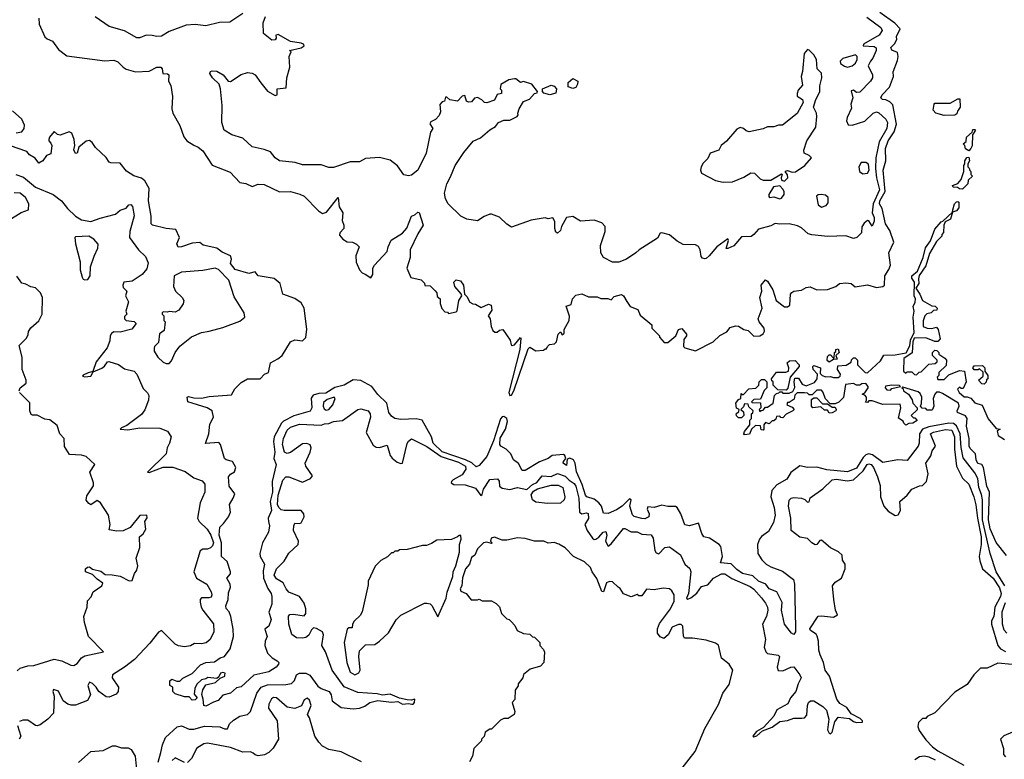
# Model space of a CAD drawing. Extents: x 2472589 to 2662339, y 701009 to 849030.
# Tile 210 of 256: x 2507991 to 2514407, y 792194 to 797015. Entities that reach past the tile are written whole.
import ezdxf

# ---------------------------------------------------------------- set-up
doc = ezdxf.new("R2010")
doc.units = 0

msp = doc.modelspace()

# ---------------------------------------------------------------- linework, layer by layer
at = {"layer": '0CON05XD'}
for points in [[(2508115.5, 797025), (2508118.1, 796985), (2508155, 796903.8), (2508170.3, 796890.3), (2508205, 796876), (2508245, 796820), (2508298.9, 796778.9), (2508545, 796746.7), (2508605, 796750.9), (2508629.8, 796739.8), (2508664.6, 796704.6), (2508685, 796692.5), (2508745, 796675.6), (2508835, 796678.6), (2508885, 796706.2), (2508910, 796705), (2508920, 796695), (2508923.6, 796663.6), (2508955, 796662.5), (2508962.5, 796655), (2508960, 796615), (2508976.2, 796586.2), (2508987.8, 796515), (2508981.9, 796435), (2508988.1, 796405), (2509033.8, 796325), (2509061.2, 796251.2), (2509080, 796225), (2509125, 796196.2), (2509155, 796184.2), (2509185, 796160.6), (2509245.9, 796065.9), (2509362, 796022), (2509425, 795954.3), (2509465, 795946.4), (2509505, 795928.5), (2509545, 795943.2), (2509585, 795940.7), (2509685, 795893.4), (2509755, 795895.9), (2509817.5, 795877.5), (2509844.5, 795864.5), (2509939, 795769), (2509965, 795751.9), (2509989.5, 795760.5), (2510066.7, 795856.7), (2510073.3, 795795), (2510097.5, 795755), (2510092.5, 795705), (2510102.5, 795675), (2510102.5, 795655), (2510077.5, 795625), (2510075, 795610), (2510096.7, 795585), (2510125, 795566.7), (2510160, 795565), (2510185, 795552.5), (2510202.5, 795535), (2510182, 795475), (2510184.4, 795435), (2510205, 795383.8), (2510223.8, 795365), (2510243.3, 795356.7), (2510278.3, 795331.7), (2510292.5, 795355), (2510293.3, 795395), (2510302.5, 795415), (2510386.7, 795505), (2510392, 795535), (2510411.2, 795578.8), (2510485, 795622.5), (2510514.2, 795655.8), (2510543.3, 795735), (2510566.1, 795743.9), (2510585, 795760), (2510595, 795757.5), (2510621.2, 795675), (2510585, 795618.8), (2510535.8, 795515), (2510535.9, 795464.1), (2510514.3, 795395), (2510540, 795335), (2510608.3, 795318.3), (2510628.3, 795298.3), (2510631.7, 795281.7), (2510665, 795280), (2510698.3, 795248.3), (2510710, 795235), (2510711.7, 795211.7), (2510730, 795195), (2510730, 795165), (2510743, 795133), (2510761.7, 795111.7), (2510778.3, 795108.3), (2510785, 795100), (2510835, 795110), (2510841.7, 795118.3), (2510852.5, 795185), (2510872.5, 795215), (2510868.3, 795228.3), (2510827.5, 795275), (2510820, 795305), (2510835, 795320), (2510863.6, 795313.6), (2510882.5, 795285), (2510890, 795225), (2510905, 795210), (2510923.6, 795173.6), (2510945, 795162.5), (2510961.7, 795161.7), (2510998.3, 795138.3), (2511045, 795160), (2511063.3, 795153.3), (2511067.5, 795122.5), (2511043.3, 795085), (2511057.5, 795065), (2511062.5, 795015), (2511075, 794990), (2511088.3, 794978.3), (2511101.7, 794978.3), (2511118.3, 794991.7), (2511140, 794995), (2511187, 794927), (2511193.3, 794895), (2511200.8, 794890.8), (2511215, 794896.2), (2511255, 794942.5), (2511257.1, 794937.1), (2511249.5, 794865), (2511177.6, 794585), (2511185, 794566.2), (2511195, 794567.3), (2511211.2, 794595), (2511305, 794870), (2511315, 794881.2), (2511355, 794857.5), (2511405, 794860), (2511415, 794870), (2511425, 794870), (2511430, 794885), (2511443, 794897), (2511477, 794903), (2511490, 794915), (2511500, 794965), (2511515, 794980), (2511525, 794960), (2511538.3, 794971.7), (2511540, 794995), (2511572.5, 795055), (2511573, 795083), (2511553, 795147), (2511585, 795157.5), (2511592.5, 795195), (2511615, 795220), (2511655, 795227.5), (2511698.3, 795208.3), (2511755, 795207.5), (2511778.3, 795198.3), (2511823, 795197), (2511845, 795190), (2511865, 795210), (2511913, 795223), (2511926.1, 795216.1), (2511947, 795177), (2511970, 795145), (2512020, 795125), (2512035, 795090), (2512110, 795025), (2512110, 795005), (2512148.3, 794968.3), (2512160, 794955), (2512160, 794945), (2512191.7, 794911.7), (2512215, 794910), (2512266.7, 794955), (2512284.3, 794995.7), (2512305, 795002.5), (2512335.8, 794965), (2512335.4, 794954.6), (2512319.5, 794930.5), (2512316.7, 794885), (2512325, 794876.7), (2512395, 794856.2), (2512510, 794915), (2512553.9, 794956.1), (2512599.3, 794980.7), (2512621.7, 795008.3), (2512655, 795020), (2512675, 795017.5), (2512710, 794995), (2512738.3, 794988.3), (2512775, 794952.5), (2512815, 794953.3), (2512835, 794966.7), (2512843.8, 794985), (2512842, 795005), (2512810, 795045), (2512803.3, 795065), (2512830, 795135), (2512813.3, 795205), (2512826.2, 795245), (2512823.8, 795285), (2512851.7, 795318.3), (2512865, 795310), (2512898.6, 795255), (2512920, 795185), (2512975, 795143.8), (2512995, 795143.8), (2513010, 795155), (2513014, 795225), (2513022.3, 795237.7), (2513035, 795246.2), (2513085, 795252.5), (2513115, 795270), (2513143, 795273), (2513185, 795253.3), (2513255, 795256.7), (2513310, 795275), (2513333.6, 795296.4), (2513375, 795300), (2513410, 795295), (2513435, 795273.3), (2513515, 795287.5), (2513575, 795268.8), (2513615, 795276.7), (2513626.2, 795285), (2513628, 795345), (2513655, 795386.2), (2513665.5, 795415), (2513653.6, 795495), (2513687.5, 795565), (2513661.2, 795641.2), (2513633.6, 795685), (2513610.6, 795785), (2513594.7, 795815), (2513597.1, 795835), (2513630, 795895), (2513617.8, 796035), (2513635.6, 796095.6), (2513632.5, 796175), (2513651.1, 796225), (2513688.5, 796285), (2513703.9, 796335), (2513680.8, 796460.8), (2513660.7, 796480.7), (2513635, 796493.1), (2513612.5, 796495), (2513602.5, 796505), (2513611.5, 796525), (2513658.1, 796575), (2513685.6, 796644.4), (2513682, 796675), (2513711.7, 796748.3), (2513716.2, 796775), (2513710.7, 796800.7), (2513675, 796816.7), (2513667, 796833), (2513692.5, 796857.5), (2513706.7, 796885), (2513703.8, 796905), (2513728.8, 796955), (2513692.8, 796992.8), (2513595, 797061.9)], [(2509445, 797055.8), (2509361.3, 796998.7), (2509292.8, 796997.2), (2509205, 796974.5), (2509134.4, 796984.4), (2509075, 796979.5), (2508965, 796938.5), (2508915, 796908.6), (2508885, 796905.7), (2508855, 796912.9), (2508815, 796913.8), (2508775, 796896.7), (2508755, 796897.5), (2508675, 796943.3), (2508575, 796970), (2508483.6, 797033.6)], [(2513510.6, 797030.6), (2513603.1, 796965), (2513610.6, 796945), (2513592.5, 796915), (2513488.6, 796855), (2513486.7, 796845), (2513559.4, 796839.4), (2513572, 796832), (2513572.7, 796815), (2513551.1, 796765), (2513535.5, 796745), (2513520.6, 796715), (2513548.2, 796655), (2513548.2, 796635), (2513535.8, 796614.2), (2513465, 796543.5), (2513445, 796540), (2513425, 796555.8), (2513408.8, 796551.2), (2513420, 796505), (2513407.5, 796465), (2513410.7, 796439.3), (2513382.1, 796377.9), (2513378.1, 796355), (2513390.2, 796330.2), (2513415, 796326.7), (2513497.3, 796352.7), (2513551.5, 796405), (2513575, 796413.8), (2513588.9, 796408.9), (2513635, 796366.1), (2513646.7, 796345), (2513641.6, 796305), (2513592.1, 796217.9), (2513570.6, 796115), (2513567.8, 796045), (2513573.8, 795985), (2513593.5, 795905), (2513552.2, 795815), (2513545.4, 795755.4), (2513560, 795725), (2513558.5, 795701.5), (2513545, 795670), (2513525, 795703.8), (2513515, 795706.2), (2513495, 795688.8), (2513478, 795665), (2513476.2, 795625), (2513446.7, 795595), (2513425, 795588), (2513375, 795605.6), (2513257.3, 795602.7), (2513152, 795612), (2513129.8, 795619.8), (2513085, 795658), (2513060.5, 795670.5), (2513005, 795684), (2512945, 795681.2), (2512915, 795687.5), (2512885, 795672), (2512805, 795650), (2512775.9, 795614.1), (2512757.3, 795602.7), (2512695, 795600), (2512645, 795541.2), (2512605, 795522.5), (2512593.8, 795523.8), (2512610, 795575), (2512605, 795586.7), (2512533.8, 795535), (2512484.5, 795475.5), (2512465, 795458), (2512455, 795456.2), (2512440.8, 795460.8), (2512432.3, 795472.3), (2512426, 795515), (2512415, 795537.5), (2512395, 795547.5), (2512315, 795550), (2512275, 795571.2), (2512225, 795612), (2512175, 795626.7), (2512165, 795622.5), (2512148.3, 795591.7), (2512028.8, 795515), (2512005.7, 795494.3), (2511945, 795453.8), (2511895, 795434), (2511854.3, 795434.3), (2511795.9, 795465.9), (2511778.8, 795495), (2511776.1, 795543.9), (2511806.4, 795633.6), (2511807, 795667), (2511785, 795690), (2511735, 795707.5), (2511645, 795702.5), (2511595, 795732.5), (2511555, 795726.7), (2511522.3, 795667.7), (2511515, 795640), (2511495, 795622.5), (2511485, 795630), (2511478.8, 795655), (2511479.3, 795699.3), (2511465, 795722.5), (2511435, 795717.5), (2511415, 795722.5), (2511325, 795707.5), (2511195, 795662.5), (2511165, 795682.5), (2511118.3, 795728.3), (2511066.4, 795746.4), (2511055, 795747.5), (2511018.3, 795731.7), (2510975, 795703.8), (2510905, 795714.2), (2510865, 795734.3), (2510782.5, 795815), (2510765, 795847.5), (2510758.6, 795885), (2510775, 795946), (2510799.4, 795990.6), (2510828, 796065), (2510885, 796149.5), (2510947, 796223), (2510993.8, 796245), (2511055, 796297.1), (2511091.7, 796318.3), (2511111.2, 796345), (2511145, 796360), (2511185, 796360), (2511232.5, 796385), (2511240, 796395), (2511237.5, 796405), (2511246.7, 796435), (2511275, 796482.5), (2511313.8, 796496.2), (2511345, 796533.8), (2511362.5, 796537.5), (2511366.2, 796546.2), (2511327.5, 796595), (2511275, 796612.5), (2511255, 796606.7), (2511225, 796630), (2511215, 796630), (2511177.5, 796622.5), (2511127, 796593), (2511122.5, 796565), (2511130, 796555), (2511130, 796535), (2511101.7, 796528.3), (2511085, 796490), (2511035, 796472.5), (2511020, 796475), (2511003.6, 796493.6), (2510975, 796507.5), (2510955, 796502.5), (2510935, 796480), (2510915, 796477.5), (2510902.5, 796485), (2510891.7, 796521.7), (2510875, 796517.5), (2510843, 796483), (2510793, 796493), (2510775, 796510), (2510765, 796510), (2510760, 796485), (2510745, 796480), (2510728.3, 796461.7), (2510732.5, 796415), (2510725, 796390), (2510700, 796365), (2510670.7, 796349.3), (2510663.6, 796336.4), (2510682.5, 796305), (2510668.3, 796281.7), (2510640, 796145), (2510585, 796033.3), (2510545, 796002), (2510525, 795998), (2510495, 796003.8), (2510452.7, 796062.7), (2510405, 796098.8), (2510335, 796116.2), (2510245, 796110), (2510205, 796087.5), (2510145, 796089.2), (2510035, 796050.8), (2510005, 796051.2), (2509955, 796068), (2509835, 796068.8), (2509786.4, 796083.6), (2509685, 796094), (2509655, 796113.8), (2509625, 796153.3), (2509585, 796168.8), (2509505, 796186.2), (2509445, 796243.3), (2509374.2, 796264.2), (2509324.3, 796294.3), (2509309.2, 796345), (2509310.8, 796455), (2509300, 796565), (2509290, 796595), (2509247.5, 796635), (2509230, 796665), (2509233.6, 796676.4), (2509245, 796682.5), (2509275, 796680), (2509316.4, 796656.4), (2509350, 796615), (2509365, 796612.5), (2509435, 796657.5), (2509475, 796670), (2509505, 796667.5), (2509526.4, 796656.4), (2509563, 796603), (2509605, 796550), (2509655, 796520), (2509670, 796525), (2509670, 796565), (2509728.3, 796571.7), (2509732.5, 796635), (2509752.5, 796705), (2509747.5, 796775), (2509760, 796805), (2509750, 796815), (2509825, 796830.8), (2509844, 796845), (2509841.2, 796855), (2509825, 796863.1), (2509755, 796872), (2509675, 796917.5), (2509660, 796915), (2509663.3, 796895), (2509655.8, 796884.2), (2509635, 796881.2), (2509580, 796925), (2509576.9, 796995), (2509591.9, 797035)], [(2512575, 795956.2), (2512635, 795958.8), (2512710.7, 795989.3), (2512755, 796017.5), (2512780, 796015), (2512817, 795977), (2512835, 795968.8), (2512885, 795970), (2512955, 796010), (2512960, 796005), (2512952.5, 795985), (2512955, 795970), (2512975, 795962.5), (2512996.7, 795985), (2512993.6, 796003.6), (2512980, 796025), (2512985, 796030), (2512995, 796032.5), (2513025, 796021.2), (2513045.9, 796024.1), (2513106.4, 796063.6), (2513150, 796115), (2513135, 796130), (2513102.5, 796145), (2513101.2, 796165), (2513120, 796225), (2513180, 796315), (2513186.2, 796385), (2513183.3, 796405), (2513163.3, 796445), (2513178.8, 796495), (2513204.1, 796545.9), (2513204.4, 796585), (2513218.9, 796635), (2513216.2, 796666.2), (2513186.7, 796695), (2513183.8, 796755), (2513166.7, 796785), (2513136.4, 796816.4), (2513125, 796820), (2513103.3, 796795), (2513093, 796677), (2513083.8, 796645), (2513091.7, 796588.3), (2513063.3, 796555), (2513056.7, 796535), (2513057.5, 796517.5), (2513092.5, 796495), (2513097.5, 796475), (2513056.4, 796403.6), (2512961.7, 796328.3), (2512935, 796327.5), (2512905, 796317.5), (2512865, 796317.5), (2512836.4, 796303.6), (2512745, 796283.3), (2512725, 796290), (2512706.7, 796306.7), (2512685, 796312.5), (2512665, 796302.5), (2512596.4, 796223.6), (2512562.5, 796195), (2512546.4, 796163.6), (2512490, 796145), (2512475, 796110), (2512445, 796080), (2512432.5, 796055), (2512427.5, 796035), (2512433.6, 796013.6), (2512525, 795966.7), (2512575, 795956.2)], [(2513385, 796705.8), (2513415, 796714.2), (2513437.9, 796732.1), (2513449.2, 796755), (2513449.2, 796775), (2513437.5, 796785), (2513355, 796761.2), (2513336.7, 796745), (2513340.5, 796730.5), (2513365, 796711.4), (2513385, 796705.8)], [(2511595, 796566), (2511565, 796577.5), (2511566.2, 796605), (2511595, 796632.5), (2511627.5, 796615), (2511626.7, 796595), (2511615, 796573.8), (2511595, 796566)], [(2511445, 796524.2), (2511405.6, 796535.6), (2511397.3, 796547.3), (2511398.8, 796565), (2511455, 796588), (2511475, 796582.5), (2511488.2, 796565), (2511485, 796536.7), (2511445, 796524.2)], [(2514015, 796390), (2513960, 796405), (2513942.5, 796425), (2513950, 796465), (2513955, 796470), (2514055, 796470), (2514105, 796500), (2514118.3, 796498.3), (2514120, 796445), (2514101.7, 796418.3), (2514098.3, 796401.7), (2514085, 796392.5), (2514015, 796390)], [(2507968.3, 796278.3), (2508005, 796283.3), (2508021.2, 796305), (2508023.3, 796326.7), (2508005, 796366.2), (2507945, 796421.2)], [(2514409.6, 793325), (2514353.7, 793415), (2514315.7, 793535.7), (2514265.6, 793754.4), (2514265.2, 793885.2), (2514259, 793919), (2514240.8, 793965), (2514235.2, 794025), (2514215, 794061.6), (2514139.9, 794159.9), (2514126.2, 794226.2), (2514119.5, 794315), (2514095, 794367.7), (2514075, 794382.5), (2514044.6, 794385.4), (2513915, 794361.8), (2513873.3, 794345), (2513854.7, 794315), (2513853.3, 794255), (2513845.6, 794235), (2513775, 794141.4), (2513714.2, 794145.8), (2513615, 794129.5), (2513548.1, 794178.1), (2513525, 794184.1), (2513505, 794178.4), (2513487.8, 794162.2), (2513445, 794092.4), (2513385, 794066.8), (2513251.5, 794081.5), (2513185, 794097.8), (2513125, 794095.6), (2513075, 794106), (2513065, 794101.2), (2513015, 794064.4), (2512989.4, 794020.6), (2512925, 793984), (2512892.5, 793945), (2512886.5, 793905), (2512907.9, 793835), (2512913.8, 793785), (2512902.6, 793737.4), (2512871.1, 793678.9), (2512825, 793646.9), (2512812.2, 793627.8), (2512799.6, 793595), (2512801.1, 793535), (2512827.2, 793495), (2512855, 793466.6), (2512885, 793448.5), (2512961.2, 793421.2), (2513033.3, 793365), (2513040, 793335), (2513046, 793055), (2513045.5, 793024.5), (2513035, 793006.7), (2513020, 793015), (2512974, 793075), (2512954.3, 793165), (2512960, 793215), (2512924.5, 793284.5), (2512875.5, 793305.5), (2512852.9, 793335), (2512805, 793354.6), (2512769.1, 793389.1), (2512701.5, 793405), (2512665, 793430.8), (2512627.7, 793467.7), (2512557.5, 793475), (2512571.4, 793515), (2512560.7, 793580.7), (2512549.2, 793595), (2512486.7, 793635), (2512450, 793645), (2512436.7, 793665), (2512415, 793732.5), (2512355, 793716.2), (2512325, 793721.2), (2512299.4, 793795), (2512275.6, 793835.6), (2512265, 793842), (2512215, 793842), (2512175, 793850), (2512125, 793835.6), (2512085, 793840), (2512078.9, 793825), (2512092.5, 793795), (2512090, 793775), (2512065, 793761.4), (2512045, 793762.9), (2511995, 793776.7), (2511985, 793787.5), (2511966.2, 793845), (2511976.2, 793885), (2511965, 793892.5), (2511916.2, 793843.8), (2511880.5, 793819.5), (2511825, 793797.1), (2511795, 793798), (2511783.3, 793845), (2511765.8, 793865.8), (2511735, 793890.2), (2511687.5, 793905), (2511677.9, 793915), (2511656.1, 793985), (2511618.8, 794068.8), (2511610.4, 794125), (2511599.4, 794145), (2511575, 794156.9), (2511559.3, 794150.7), (2511555, 794110), (2511533.3, 794125), (2511533.8, 794135), (2511550, 794155), (2511543.8, 794175), (2511535, 794180), (2511460, 794175), (2511434.4, 794155.6), (2511377.8, 794132.2), (2511285, 794077.5), (2511265, 794076.2), (2511242.3, 794122.3), (2511208, 794145), (2511190.6, 794185), (2511160.8, 794215), (2511126.2, 794235), (2511120.8, 794245), (2511122.9, 794287.1), (2511156.3, 794345), (2511169.2, 794395), (2511165.8, 794415.8), (2511145, 794428.4), (2511134.3, 794425.7), (2511125, 794412.7), (2511079.3, 794270.7), (2511035, 794168.2), (2510985, 794110), (2510965, 794101.1), (2510936.5, 794126.5), (2510897, 794147), (2510745, 794198.4), (2510686.2, 794255), (2510675.2, 794295), (2510614, 794405), (2510575.7, 794414.3), (2510475, 794409.2), (2510435, 794414.4), (2510415, 794430), (2510397.5, 794455), (2510382.5, 794515), (2510325, 794570.8), (2510285, 794624.7), (2510214, 794664), (2510165, 794667.3), (2510105, 794632.5), (2510045, 794618.1), (2509985, 794581.6), (2509940.7, 794579.3), (2509902.7, 794567.3), (2509891.5, 794548.5), (2509893.9, 794485), (2509885, 794463.6), (2509777.7, 794432.3), (2509711.1, 794398.9), (2509696.1, 794383.9), (2509648.4, 794295), (2509644.1, 794265), (2509653.7, 794195), (2509647.5, 794155), (2509662.9, 794115), (2509636.2, 794005), (2509638.4, 793935), (2509624.3, 793875), (2509631.8, 793815), (2509611.2, 793765), (2509613.4, 793743.4), (2509619.2, 793715), (2509612.5, 793675), (2509574.2, 793605), (2509556.7, 793535), (2509558.6, 793515), (2509585.8, 793465), (2509577.9, 793422.1), (2509579.1, 793375), (2509607.5, 793307.5), (2509630, 793275), (2509634.1, 793254.1), (2509634.4, 793205), (2509613.9, 793153.9), (2509629.2, 793105), (2509615, 793062.5), (2509588.3, 793041.7), (2509603.3, 792995), (2509590, 792965), (2509588.8, 792935), (2509606.7, 792885), (2509635.9, 792855.9), (2509670, 792835), (2509678.8, 792825), (2509676.7, 792815), (2509662.5, 792795), (2509615, 792764), (2509517.4, 792742.6), (2509435, 792666.7), (2509405, 792660), (2509365, 792624), (2509315, 792612.5), (2509285, 792577.5), (2509253, 792567), (2509205, 792540), (2509190, 792545), (2509187.5, 792585), (2509177, 792617), (2509183.9, 792646.1), (2509205, 792680), (2509266.1, 792693.9), (2509297.5, 792722.5), (2509327.5, 792735), (2509328.3, 792741.7), (2509330, 792755), (2509315, 792760), (2509300, 792755), (2509288.3, 792731.7), (2509275, 792720), (2509217, 792727), (2509205, 792717.5), (2509175, 792712.5), (2509146.4, 792683.6), (2509132.5, 792655), (2509128.3, 792618.3), (2509147.5, 792595), (2509135, 792582.5), (2509115, 792580), (2509095, 792600), (2509065, 792600), (2509005, 792620), (2508990, 792635), (2508990, 792665), (2508970, 792675), (2508970, 792705), (2508983, 792717), (2509015, 792702.5), (2509035, 792702.5), (2509055, 792722.5), (2509115, 792752.5), (2509169.3, 792810.7), (2509204.3, 792825.7), (2509260.5, 792829.5), (2509297.5, 792855), (2509325.8, 792864.2), (2509362.5, 792915), (2509384.6, 792995), (2509383, 793043), (2509367.5, 793125), (2509355.7, 793155), (2509337.6, 793177.6), (2509334.3, 793194.3), (2509350, 793235), (2509351.1, 793278.9), (2509364, 793315), (2509362, 793335), (2509340, 793375), (2509365, 793402.5), (2509365.8, 793415), (2509342.8, 793482.8), (2509306.7, 793516.7), (2509306.5, 793605), (2509291.1, 793655), (2509295, 793707.5), (2509318.3, 793731.7), (2509352.5, 793775), (2509365.8, 793804.2), (2509358.6, 793855), (2509383.3, 793895), (2509392.5, 793925), (2509356.7, 793975), (2509351.2, 794035), (2509365, 794053.3), (2509391.7, 794068.3), (2509400, 794095), (2509377.5, 794135), (2509336.1, 794146.1), (2509326.7, 794155), (2509298.8, 794245), (2509288.3, 794258.3), (2509202, 794252), (2509223.5, 794315), (2509230.5, 794379.5), (2509254, 794425), (2509246.2, 794465), (2509213.3, 794485), (2509087.5, 794525), (2509082, 794555), (2509091.2, 794558.8), (2509125, 794550), (2509175, 794548.8), (2509225, 794558.8), (2509371.2, 794568.8), (2509392.2, 794607.8), (2509435, 794651.1), (2509475, 794674.2), (2509557.5, 794675), (2509585.8, 794704.2), (2509612.5, 794715), (2509625, 794778.8), (2509674, 794805), (2509700.9, 794825), (2509755, 794914.4), (2509785, 794928), (2509835, 794921.2), (2509855, 794942.5), (2509863.1, 794996.9), (2509843.9, 795133.9), (2509825, 795170), (2509785, 795198.1), (2509705.8, 795225.8), (2509688, 795295), (2509648.8, 795328.8), (2509546.2, 795346.2), (2509525, 795372.5), (2509485, 795360), (2509395, 795387.3), (2509364.4, 795425), (2509370.6, 795455), (2509364.2, 795475), (2509310.4, 795500.4), (2509275, 795526), (2509186.1, 795546.1), (2509165, 795562.5), (2509115, 795558.8), (2509045.7, 795534.3), (2509023.1, 795533.1), (2509015.8, 795555), (2509033.3, 795595), (2509008.3, 795648.3), (2508945, 795653.8), (2508857.5, 795675), (2508848.8, 795685), (2508846.9, 795735), (2508830, 795835), (2508835.3, 795915), (2508805.6, 795965.6), (2508785, 795982.8), (2508735, 795998.2), (2508686.6, 796026.6), (2508645, 796080), (2508585, 796081.2), (2508575, 796086.7), (2508555, 796116.2), (2508485, 796182), (2508464, 796215), (2508445, 796226.7), (2508425, 796222.9), (2508376.7, 796185), (2508366.2, 796145), (2508355, 796142.5), (2508343.9, 796166.1), (2508350, 796195), (2508346, 796235), (2508331.2, 796275), (2508313.9, 796283.9), (2508255, 796263.3), (2508237.5, 796267.5), (2508215, 796286.2), (2508185, 796250), (2508180, 796235), (2508180, 796225), (2508195, 796210), (2508200, 796195), (2508195, 796140), (2508165, 796130), (2508142.5, 796095), (2508115, 796080), (2508091.7, 796111.7), (2508055, 796133.3), (2508036.8, 796156.8), (2507932.3, 796192.3)], [(2514175, 796160), (2514153.6, 796173.6), (2514150, 796195), (2514140, 796205), (2514158.3, 796221.7), (2514161.7, 796248.3), (2514198.3, 796281.7), (2514201.7, 796298.3), (2514215, 796300), (2514220, 796295), (2514200, 796265), (2514197, 796193), (2514190, 796175), (2514175, 796160)], [(2514135, 795910), (2514115, 795912.5), (2514101.7, 795921.7), (2514073, 795923), (2514070, 795935), (2514105, 795947.5), (2514127, 795973), (2514142.5, 796025), (2514142.5, 796065), (2514150, 796075), (2514150, 796095), (2514163.6, 796116.4), (2514175, 796120), (2514180, 796095), (2514170, 796075), (2514170, 796055), (2514178.3, 796048.3), (2514181.7, 796031.7), (2514190, 796025), (2514190, 796005), (2514200, 795995), (2514171.7, 795968.3), (2514170, 795945), (2514135, 795910)], [(2513485, 796010), (2513515, 796014), (2513526.8, 796033.2), (2513523.1, 796073.1), (2513505, 796084.3), (2513475, 796084), (2513458.6, 796055), (2513464.2, 796025), (2513485, 796010)], [(2507966.8, 796006.8), (2508015, 795987.8), (2508095, 795923.5), (2508210, 795875), (2508264, 795834), (2508301.9, 795785), (2508355, 795734.4)], [(2512945, 795846.7), (2512955, 795852.5), (2512972.5, 795875), (2512972.5, 795895), (2512965, 795910), (2512945, 795932.5), (2512904.2, 795925.8), (2512873.3, 795875), (2512871.7, 795861.7), (2512877, 795857), (2512905, 795860), (2512945, 795846.7)], [(2507921.2, 795708.8), (2508001.7, 795758.3), (2508047.5, 795775), (2508050, 795815), (2508028, 795855), (2507995, 795884), (2507955, 795886)], [(2513215, 795793.8), (2513245.7, 795804.3), (2513258.8, 795821.2), (2513260, 795855), (2513242.3, 795872.3), (2513214.2, 795875.8), (2513195, 795873.3), (2513183.3, 795865), (2513195, 795807.5), (2513215, 795793.8)], [(2508355, 795734.4), (2508395, 795710.9), (2508455, 795698.9), (2508515, 795721.4), (2508615, 795746.7), (2508646.4, 795773.6), (2508685, 795787.5), (2508701.7, 795808.3), (2508715, 795810), (2508726.4, 795796.4), (2508736.1, 795736.1), (2508709.4, 795635), (2508707.5, 795595), (2508765.4, 795515.4), (2508811.4, 795471.4), (2508829.1, 795429.1), (2508819.6, 795390.4), (2508788.8, 795355), (2508725, 795311.2), (2508670, 795305), (2508662.5, 795285), (2508665, 795270), (2508690, 795245), (2508680, 795215), (2508700, 795175), (2508683.3, 795115), (2508690, 795095), (2508675, 795080), (2508673.3, 795065), (2508685, 795053.3), (2508737, 795047), (2508750, 795035), (2508721.7, 794998.3), (2508645, 794978), (2508605, 794980), (2508590.3, 794969.7), (2508580, 794955), (2508577.9, 794922.1), (2508560.8, 794875), (2508488.5, 794785), (2508468.3, 794721.7), (2508437.8, 794712.2), (2508405, 794698.8), (2508401.2, 794691.2), (2508416.7, 794686.7), (2508455, 794691.9), (2508470.7, 794719.3), (2508526.8, 794743.2), (2508543.7, 794756.3), (2508564.2, 794785.8), (2508572.5, 794787.5), (2508635, 794768), (2508675, 794740), (2508737.5, 794725), (2508753.6, 794703.6), (2508795, 794610), (2508823.6, 794583.6), (2508832.5, 794565), (2508830, 794535), (2508807.7, 794472.3), (2508785, 794442.5), (2508689.8, 794370.2), (2508653.8, 794355), (2508646.7, 794345), (2508695, 794340.8), (2508775, 794353.8), (2508905, 794352.5), (2508955, 794332.5), (2508977.5, 794295), (2508967.5, 794255), (2508951.2, 794225), (2508946, 794185), (2508823.3, 794065), (2508835, 794064.3), (2508925, 794097.5), (2508988.8, 794098.8), (2509069.2, 794069.2), (2509125, 794028.1), (2509179.2, 794009.2), (2509196.6, 793986.6), (2509196.8, 793935), (2509166.4, 793865), (2509150, 793765), (2509160.6, 793745), (2509212.5, 793695), (2509237.1, 793655), (2509253.4, 793605), (2509247.9, 793585), (2509235, 793571.5), (2509215, 793563.8), (2509185, 793564.3), (2509167.8, 793552.2), (2509126.2, 793415), (2509143.8, 793375), (2509211.2, 793335), (2509239.2, 793285), (2509243.8, 793265), (2509238.3, 793251.7), (2509223.9, 793246.1), (2509175, 793246.2), (2509168, 793235), (2509167.7, 793217.7), (2509174.2, 793185), (2509185, 793166.7), (2509255, 793077.5), (2509256.7, 793025), (2509233.3, 792975), (2509207, 792953), (2509175, 792946.2), (2509130.7, 792949.3), (2509105, 792932.5), (2509065, 792927.5), (2509025, 792933.3), (2509005, 792943.8), (2508915, 793032.5), (2508895, 793022.5), (2508838.7, 792951.3), (2508740, 792845), (2508675, 792794.2), (2508596, 792745), (2508594, 792725), (2508634.4, 792664.4), (2508633.1, 792635), (2508620.7, 792619.3), (2508575, 792598.9), (2508555, 792601.1), (2508507.5, 792635), (2508489.2, 792665), (2508465, 792688), (2508445, 792696), (2508435.8, 792675), (2508452, 792615), (2508432.9, 792577.1), (2508355, 792547.5), (2508327, 792547), (2508305, 792552.9), (2508274.2, 792575), (2508245, 792638.8), (2508212, 792648), (2508206.2, 792635), (2508215.6, 792605), (2508211.2, 792495), (2508175, 792456.2), (2508125, 792419.2), (2508105, 792412.9), (2508093.3, 792415), (2508045, 792448.1), (2508012, 792448), (2507990.2, 792439.8)], [(2514422, 793522), (2514355, 793608), (2514315, 793696.2), (2514304.7, 793755.3), (2514310.7, 793935), (2514293.2, 793975), (2514272.5, 794095), (2514260, 794115), (2514235, 794122.5), (2514223.3, 794145), (2514220, 794185), (2514185, 794220), (2514177.5, 794235), (2514177.5, 794285), (2514160, 794365), (2514166.1, 794416.1), (2514155, 794433.3), (2514102.5, 794455), (2514100, 794465), (2514113.8, 794495), (2514108.8, 794515), (2514005, 794579.2), (2513985, 794587.5), (2513965, 794586), (2513953.8, 794575), (2513943.3, 794545), (2513947.5, 794495), (2513940, 794475), (2513935, 794470), (2513905, 794470), (2513895, 794480), (2513871.7, 794481.7), (2513860, 794495), (2513867.5, 794512.5), (2513870, 794555), (2513859.3, 794579.3), (2513845, 794590), (2513745, 794620), (2513740, 794615), (2513748.3, 794608.3), (2513750, 794595), (2513783, 794573), (2513807, 794537), (2513810, 794515), (2513840, 794485), (2513838.3, 794471.7), (2513800, 794435), (2513815, 794420), (2513825, 794420), (2513838.3, 794401.7), (2513810, 794385), (2513785, 794382.5), (2513765, 794372.5), (2513752.5, 794385), (2513748.3, 794398.3), (2513718.3, 794418.3), (2513732.5, 794485), (2513728.3, 794508.3), (2513615, 794507.5), (2513545, 794530), (2513525, 794530), (2513515, 794520), (2513501.7, 794521.7), (2513510, 794535), (2513510, 794555), (2513498.3, 794568.3), (2513480, 794575), (2513498.3, 794581.7), (2513520, 794615), (2513520, 794625), (2513505, 794642.5), (2513478.3, 794641.7), (2513465, 794632.5), (2513445, 794633.3), (2513425, 794642.5), (2513373, 794637), (2513358.3, 794551.7), (2513328.3, 794521.7), (2513305, 794510), (2513271.7, 794511.7), (2513243, 794543), (2513225, 794590), (2513215, 794600), (2513185, 794600), (2513155, 794570), (2513135, 794570), (2513125, 794580), (2513105, 794582.5), (2513058.3, 794581.7), (2513043, 794567), (2513038.3, 794541.7), (2513005, 794520), (2512995, 794520), (2512990, 794505), (2513025, 794490), (2513037.5, 794475), (2513030, 794465), (2512986.7, 794443.3), (2512965, 794420), (2512951.7, 794421.7), (2512945, 794430), (2512921.7, 794428.3), (2512918.3, 794411.7), (2512905, 794400), (2512895, 794400), (2512875, 794380), (2512851.7, 794388.3), (2512840, 794375), (2512840, 794345), (2512835, 794340), (2512821.7, 794341.7), (2512818.3, 794368.3), (2512785, 794370), (2512760, 794345), (2512746.4, 794313.6), (2512715, 794310), (2512710, 794315), (2512715, 794330), (2512750, 794375), (2512750, 794405), (2512760, 794415), (2512760, 794445), (2512768.3, 794451.7), (2512770, 794465), (2512741.7, 794491.7), (2512738.3, 794508.3), (2512715, 794510), (2512708.3, 794491.7), (2512690, 794475), (2512708.3, 794458.3), (2512710, 794435), (2512695, 794420), (2512675, 794420), (2512661.7, 794431.7), (2512660, 794445), (2512678.3, 794461.7), (2512680, 794475), (2512661.7, 794481.7), (2512657.5, 794515), (2512675, 794540), (2512690, 794545), (2512691.7, 794578.3), (2512705, 794570), (2512741.7, 794608.3), (2512787.5, 794612.5), (2512808.3, 794631.7), (2512810, 794655), (2512825, 794670), (2512845, 794670), (2512860, 794655), (2512860, 794615), (2512841.7, 794598.3), (2512818.3, 794541.7), (2512775, 794540), (2512760, 794525), (2512765, 794520), (2512818.3, 794518.3), (2512820, 794485), (2512810, 794475), (2512815, 794460), (2512821.7, 794468.3), (2512835, 794470), (2512851.7, 794488.3), (2512865, 794490), (2512900, 794515), (2512910, 794565), (2512921.7, 794578.3), (2512938.3, 794581.7), (2512945, 794590), (2512958.3, 794588.3), (2512965, 794580), (2513005, 794580), (2513028.3, 794591.7), (2513041.7, 794618.3), (2513037.5, 794655), (2513041.7, 794678.3), (2513065, 794677.5), (2513090, 794640), (2513115, 794627.5), (2513169.3, 794650.7), (2513187.5, 794675), (2513190, 794705), (2513162.5, 794735), (2513160, 794755), (2513165, 794760), (2513210, 794745), (2513208.3, 794708.3), (2513220, 794695), (2513245, 794687.5), (2513275, 794690), (2513295, 794682.5), (2513325, 794682.5), (2513338.3, 794691.7), (2513340, 794705), (2513320, 794735), (2513321.7, 794758.3), (2513377, 794763), (2513408.3, 794781.7), (2513411.7, 794798.3), (2513425, 794810), (2513435, 794810), (2513450, 794795), (2513450, 794765), (2513500, 794715), (2513515, 794712.5), (2513599.3, 794790.7), (2513621.7, 794828.3), (2513695, 794830), (2513766.7, 794843.3), (2513791.7, 794888.3), (2513796.7, 794925), (2513820, 794975), (2513813.3, 795075), (2513820, 795115), (2513812.5, 795145), (2513827, 795173), (2513827.5, 795195), (2513820, 795215), (2513822.5, 795305), (2513805, 795330), (2513804, 795345), (2513842.5, 795375), (2513877.5, 795465), (2513893, 795527), (2513927, 795573), (2513955, 795650), (2513995, 795697.5), (2514007.5, 795702.5), (2514070, 795760), (2514072.5, 795775), (2514082.5, 795815), (2514095, 795827.5), (2514105, 795830), (2514110, 795825), (2514111.7, 795788.3), (2514095, 795770), (2514070, 795760), (2514057.5, 795715), (2514021.7, 795698.3), (2514012.5, 795675), (2514011.7, 795628.3), (2514000, 795615), (2514000, 795605), (2513965, 795570), (2513919.3, 795490.7), (2513895, 795410), (2513853, 795347), (2513847.5, 795325), (2513850, 795295), (2513830, 795265), (2513856.1, 795226.1), (2513873.6, 795183.6), (2513935, 795150), (2513957, 795147), (2513970, 795135), (2513968.3, 795121.7), (2513945, 795120), (2513930, 795105), (2513903, 795097), (2513890, 795085), (2513878.3, 795051.7), (2513877.5, 795015), (2513905, 795003.3), (2513935, 795002.5), (2513965, 795010), (2513976, 794996), (2513990, 794935), (2513975, 794917.5), (2513955, 794916.7), (2513895, 794942), (2513820.5, 794939.5), (2513810, 794915), (2513806.2, 794843.8), (2513753, 794807), (2513750, 794725), (2513765, 794710), (2513775, 794720), (2513805, 794720), (2513821.7, 794701.7), (2513835, 794700), (2513851.7, 794718.3), (2513865, 794720), (2513915, 794770), (2513957, 794773), (2513970, 794785), (2513970, 794795), (2513940, 794825), (2513940, 794845), (2513955, 794860), (2513968.3, 794858.3), (2513980, 794845), (2513980, 794835), (2514019.3, 794809.3), (2514030, 794795), (2514028.3, 794761.7), (2513980, 794715), (2513980, 794695), (2513970, 794685), (2513975, 794670), (2514015, 794670), (2514045, 794700), (2514115, 794727.5), (2514147.5, 794725), (2514157.5, 794655), (2514138.3, 794611.7), (2514125, 794610), (2514115, 794620), (2514103, 794607), (2514112.5, 794585), (2514145, 794557.5), (2514165, 794557.5), (2514188.3, 794548.3), (2514215, 794517.5), (2514263, 794503), (2514302.7, 794412.7), (2514355, 794350), (2514380, 794345), (2514360, 794335), (2514367.5, 794305), (2514408.3, 794278.3)], [(2508415, 795318.8), (2508435, 795321.2), (2508450, 795345), (2508453.3, 795405), (2508475.7, 795474.3), (2508500.8, 795525), (2508502.7, 795552.7), (2508475, 795584.2), (2508442.5, 795605), (2508355, 795600), (2508350, 795595), (2508353.8, 795555), (2508386.1, 795436.1), (2508386, 795385), (2508397.7, 795337.7), (2508404.3, 795324.3), (2508415, 795318.8)], [(2508965, 794773.3), (2508979.7, 794790.3), (2509005, 794846.7), (2509035, 794886.7), (2509111.7, 794948.3), (2509175, 794976.7), (2509225, 794983.8), (2509315, 795008.8), (2509425, 795050), (2509457.5, 795075), (2509453.3, 795105), (2509388.3, 795208.3), (2509355, 795318), (2509286.5, 795386.5), (2509265, 795396.4), (2509185, 795380.5), (2509045, 795368.6), (2508998.8, 795345), (2508992.5, 795275), (2509007.5, 795245), (2509050, 795205), (2509060, 795185), (2509057, 795163), (2509028.3, 795121.7), (2509005, 795107.5), (2508965, 795112.5), (2508955, 795107.5), (2508925, 795110), (2508920, 795105), (2508920, 795095), (2508930, 795085), (2508930, 795055), (2508940, 795045), (2508931.7, 794988.3), (2508903, 794967), (2508895, 794910), (2508870, 794885), (2508867, 794873), (2508866.7, 794855), (2508891.2, 794815), (2508925, 794782), (2508945, 794773.8), (2508965, 794773.3)], [(2507986.7, 794595), (2507993.3, 794615), (2508032.5, 794645), (2508032.5, 794665), (2508007.5, 794735), (2508007.5, 794815), (2507988.3, 794891.7), (2508035, 794940), (2508047, 794963), (2508048.3, 794981.7), (2508063.6, 795006.4), (2508115, 795052.5), (2508137.5, 795095), (2508140, 795205), (2508126.7, 795235), (2508095, 795266.7), (2508063, 795273), (2508031.7, 795291.7), (2508005, 795297.5), (2507973, 795343)], [(2513265, 794783.3), (2513253, 794793), (2513255, 794820), (2513265, 794830), (2513275, 794830), (2513291.7, 794811.7), (2513298.3, 794811.7), (2513300, 794845), (2513308.3, 794851.7), (2513310, 794865), (2513325, 794870), (2513330, 794845), (2513310, 794825), (2513318.3, 794801.7), (2513295, 794800), (2513265, 794783.3)], [(2512985, 794600), (2512931.7, 794601.7), (2512901.7, 794631.7), (2512900, 794655), (2512891.7, 794661.7), (2512890, 794675), (2512923, 794717), (2512983, 794717), (2513000, 794725), (2513002.5, 794745), (2512991.7, 794778.3), (2513008.3, 794791.7), (2513045, 794792.5), (2513070, 794765), (2513070, 794755), (2513012.5, 794685), (2512997, 794613), (2512985, 794600)], [(2514275, 794640), (2514261.7, 794641.7), (2514240, 794665), (2514268.3, 794691.7), (2514268.3, 794718.3), (2514245, 794740), (2514237, 794733), (2514211.7, 794731.7), (2514202.5, 794745), (2514211.7, 794758.3), (2514265, 794760), (2514280, 794745), (2514280, 794725), (2514300, 794695), (2514300, 794675), (2514291.7, 794668.3), (2514288.3, 794651.7), (2514275, 794640)], [(2513665, 794600), (2513675, 794610), (2513730, 794625), (2513725, 794630), (2513675, 794632.5), (2513633, 794627), (2513630, 794615), (2513641.7, 794601.7), (2513665, 794600)], [(2507975, 792770), (2507995, 792788.8), (2508045, 792804), (2508084.1, 792805.9), (2508215, 792845.6), (2508266.4, 792836.4), (2508325, 792807.1), (2508345, 792804.4), (2508365, 792818.6), (2508395, 792855.8), (2508415, 792868.6), (2508537.5, 792895), (2508440, 792995), (2508412.5, 793085), (2508410, 793125), (2508430, 793185), (2508433, 793227), (2508457, 793253), (2508470, 793285), (2508526.7, 793325), (2508533, 793343), (2508495, 793367.5), (2508465, 793397.5), (2508420, 793415), (2508420, 793435), (2508433, 793447), (2508445, 793447.5), (2508465, 793432.5), (2508520.7, 793420.7), (2508548.3, 793398.3), (2508593, 793397), (2508645, 793386.7), (2508705, 793357.5), (2508725, 793360), (2508740, 793405), (2508753.9, 793426.1), (2508760, 793455), (2508750, 793505), (2508773.3, 793575), (2508772.5, 793645), (2508796.1, 793663.9), (2508812.5, 793695), (2508807.5, 793745), (2508821.7, 793768.3), (2508820, 793785), (2508775, 793782.5), (2508710, 793705), (2508665, 793683.3), (2508625, 793681.2), (2508575, 793690), (2508580, 793725), (2508570, 793785), (2508517.5, 793865), (2508495, 793880), (2508455, 793852.5), (2508440.7, 793860.7), (2508423.6, 793883.6), (2508429.3, 793910.7), (2508473, 793977), (2508472.5, 793995), (2508447.5, 794065), (2508480, 794115), (2508425, 794166.7), (2508395, 794176.7), (2508315, 794180), (2508283.6, 794233.6), (2508280, 794285), (2508252.5, 794315), (2508235, 794370), (2508187, 794407), (2508155, 794410), (2508105, 794437.5), (2508075, 794436.7), (2508065, 794442.5), (2508057.1, 794465), (2508057.7, 794517.7), (2507990, 794585)], [(2509989.3, 794469.3), (2510005, 794473.8), (2510032, 794505), (2510046.7, 794545), (2510040, 794555), (2509995, 794539.5), (2509970, 794520), (2509968, 794495), (2509975, 794477.5), (2509989.3, 794469.3)], [(2513265, 794450), (2513255, 794470), (2513235, 794470), (2513211.7, 794491.7), (2513160, 794485), (2513150, 794495), (2513151.7, 794538.3), (2513165, 794550), (2513185, 794550), (2513221.7, 794511.7), (2513255, 794510), (2513285, 794490), (2513305, 794490), (2513312.5, 794475), (2513310, 794465), (2513285, 794452.5), (2513265, 794450)], [(2509755, 794193.1), (2509735, 794186.9), (2509716.4, 794196.4), (2509704.6, 794245), (2509709.2, 794285), (2509735, 794338.6), (2509755, 794358.8), (2509815, 794378.5), (2509955, 794372.5), (2509978.3, 794381.7), (2510006.4, 794383.6), (2510035, 794396.7), (2510095, 794402.5), (2510195, 794474), (2510215, 794477.8), (2510261.2, 794465), (2510275.4, 794445.4), (2510276.9, 794425), (2510249.2, 794325), (2510295, 794242.5), (2510315, 794227.5), (2510335, 794226.2), (2510385, 794242.5), (2510406, 794175), (2510417.3, 794157.3), (2510450.3, 794130.3), (2510475, 794122), (2510486.2, 794125), (2510517, 794253), (2510525, 794267.5), (2510545, 794282.5), (2510645, 794233.1), (2510736.8, 794166.8), (2510850.6, 794130.6), (2510896.2, 794105), (2510898.5, 794085), (2510875, 794048.5), (2510816.7, 794015), (2510804, 794005), (2510803.3, 793995), (2510820, 793985), (2510895, 793982.5), (2510960.3, 793960.3), (2510995, 793913.3), (2511005, 793920.8), (2511014.5, 793955.5), (2511055, 794016.7), (2511105, 794022.5), (2511115, 794006.7), (2511117.5, 793975), (2511135, 793961.9), (2511185, 793952.9), (2511235, 793965.4), (2511295, 793953.3), (2511332, 793985), (2511362, 793998), (2511395, 794042.5), (2511455, 794036.3), (2511495, 794056.5), (2511545, 794040), (2511572.4, 794012.4), (2511605, 793992.2), (2511615.2, 793975.2), (2511634.7, 793895), (2511638.6, 793805), (2511655, 793793.1), (2511685, 793800.8), (2511696.5, 793796.5), (2511696.6, 793763.4), (2511673.1, 793725), (2511689.1, 793685), (2511722.9, 793635), (2511735, 793626.9), (2511745, 793629.1), (2511765, 793642.7), (2511792.9, 793675), (2511809.6, 793679.6), (2511816.1, 793655), (2511808.9, 793615), (2511825, 793583.3), (2511845, 793598.9), (2511925, 793698.5), (2511935, 793699.4), (2511975, 793676.9), (2512015, 793677.3), (2512045, 793661.4), (2512105, 793657.5), (2512119.4, 793635), (2512129.2, 793555), (2512138.8, 793538.8), (2512155, 793533.8), (2512195, 793574.2), (2512225, 793578), (2512296.9, 793526.9), (2512326.2, 793465), (2512357, 793437), (2512364.4, 793415), (2512350, 793275), (2512335.7, 793245), (2512345, 793236.9), (2512365, 793245.5), (2512403.3, 793276.7), (2512435, 793321.2), (2512475, 793331.2), (2512511.4, 793375), (2512565, 793403.3), (2512585, 793402.5), (2512632.2, 793372.2), (2512750.5, 793320.5), (2512775, 793303.3), (2512825, 793245.6), (2512851.7, 793211.7), (2512863.3, 793185), (2512866.4, 793165), (2512857.5, 793125), (2512831.1, 793075), (2512852, 792975), (2512842.5, 792925), (2512852.5, 792895), (2512865, 792884.2), (2512933, 792873), (2512942.5, 792865), (2512927.1, 792795), (2512932.7, 792772.7), (2512965, 792770.9), (2513015, 792795.5), (2513035, 792795.6), (2513075.2, 792745.2), (2513083.6, 792725), (2513063.7, 792686.3), (2513047.9, 792635), (2513012.9, 792595), (2512997.5, 792555), (2512924.7, 792515.3), (2512905.3, 792474.7), (2512838.6, 792401.4), (2512792.5, 792375), (2512767.5, 792345), (2512775, 792340), (2512795, 792346.2), (2512831.2, 792378.8), (2512895, 792403.1), (2512945, 792440), (2512995, 792447.8), (2513035, 792461.4), (2513087.7, 792462.3), (2513105, 792463.8), (2513119.4, 792480.6), (2513124.2, 792545), (2513132, 792565), (2513145, 792575.7), (2513165, 792575.8), (2513225, 792537.5), (2513247.8, 792515), (2513263.1, 792455), (2513255.7, 792385), (2513265, 792363.3), (2513275, 792360), (2513285, 792370), (2513302.7, 792437.3), (2513325, 792468), (2513398.9, 792458.9), (2513425, 792439.4), (2513445, 792433.5), (2513483.3, 792436.7), (2513483.8, 792445), (2513468.9, 792458.9), (2513410.3, 792490.3), (2513380.6, 792530.6), (2513335, 792556.7), (2513315, 792586.7), (2513268.6, 792735), (2513239.5, 792775), (2513229.1, 792825), (2513207.1, 792875), (2513199.4, 792905), (2513196.9, 792965), (2513187.4, 792997.4), (2513180.3, 793010.3), (2513145, 793034), (2513140.8, 793045), (2513195, 793126.7), (2513215, 793130), (2513295, 793120), (2513320, 793135), (2513307.5, 793165), (2513296.7, 793235), (2513287.5, 793325), (2513305, 793347.5), (2513346.4, 793373.6), (2513370, 793435), (2513370, 793465), (2513353, 793493), (2513350, 793525), (2513327, 793547), (2513275, 793572.5), (2513215, 793622.5), (2513205, 793620), (2513186.4, 793593.6), (2513175, 793592.5), (2513152.5, 793605), (2513125, 793632.5), (2513075, 793642.5), (2513017.5, 793685), (2513015.8, 793765), (2513000, 793845), (2513005.9, 793884.1), (2513017.5, 793895), (2513035, 793900), (2513085, 793896.7), (2513108.3, 793888.3), (2513125, 793870), (2513135, 793872.5), (2513141.7, 793898.3), (2513225, 793958), (2513286.2, 794015), (2513310.8, 794019.2), (2513385, 794008.2), (2513423.7, 794016.3), (2513486.8, 794073.2), (2513513.6, 794115), (2513525, 794120.5), (2513540, 794115), (2513555, 794095.8), (2513581.2, 794035), (2513597.7, 793977.7), (2513600, 793905), (2513622.5, 793845), (2513650.7, 793810.7), (2513695, 793783.3), (2513715, 793787.5), (2513730, 793815), (2513726.7, 793875), (2513773.3, 793915), (2513803.8, 793955), (2513855, 793975.8), (2513875, 793978), (2513900, 794005), (2513910, 794055), (2513895.8, 794125), (2513928.5, 794171.5), (2513937.5, 794205), (2513959.2, 794235), (2513926, 794315), (2513945, 794327.1), (2514025, 794344.6), (2514065, 794338.5), (2514082.5, 794295), (2514082.1, 794215), (2514095.7, 794105.7), (2514135, 794027.5), (2514175, 793986.7), (2514208.2, 793905), (2514222.4, 793852.4), (2514232.6, 793765), (2514256.9, 793645), (2514256.4, 793593.6), (2514243.2, 793515), (2514247.4, 793487.4), (2514265.6, 793435), (2514335.3, 793375), (2514375, 793310.5), (2514386.1, 793275), (2514382.6, 793255), (2514344.7, 793185), (2514338, 793125), (2514323.5, 793096.5), (2514323.6, 793075), (2514365.4, 792935), (2514383.3, 792913.3), (2514415, 792897.3)], [(2508893.3, 792175), (2508911.5, 792238.5), (2508921.3, 792288.7), (2508941.9, 792335), (2509016.5, 792405), (2509045, 792411.1), (2509095, 792391.1), (2509125, 792389.5), (2509195, 792410.9), (2509295, 792405.6), (2509325, 792392.5), (2509345, 792392.5), (2509359.4, 792425), (2509385, 792450), (2509425, 792476), (2509475, 792486.7), (2509495, 792506.2), (2509535.9, 792624.1), (2509565, 792663.6), (2509605, 792678.4), (2509725, 792680.9), (2509762.3, 792687.7), (2509781.9, 792708.1), (2509795.5, 792744.5), (2509815, 792755.6), (2509855, 792754.5), (2509881.7, 792741.7), (2509935, 792670.4), (2509955, 792656.2), (2510008, 792635), (2510021.2, 792615), (2510027.5, 792575), (2510085, 792532.5), (2510165, 792523.3), (2510205, 792526.7), (2510240.7, 792539.3), (2510272.5, 792565), (2510325, 792576.2), (2510415, 792566.4), (2510455, 792570.9), (2510485, 792553.9), (2510525, 792558.2), (2510546.6, 792553.4), (2510555.7, 792554.3), (2510563.5, 792565), (2510565.7, 792585.7), (2510541.2, 792578.8), (2510515, 792580.7), (2510465, 792592.9), (2510405, 792618.5), (2510355, 792611.5), (2510319.9, 792619.9), (2510195, 792628.4), (2510105, 792667.1), (2510027.8, 792775), (2509983.1, 792895), (2509959.2, 792935), (2509971.4, 793005), (2509964.2, 793024.2), (2509925, 793046.7), (2509905, 793050), (2509892, 793038), (2509875, 793003.8), (2509855, 792988.6), (2509835, 792983.3), (2509795.6, 792985.6), (2509765, 793006.7), (2509745.8, 793075), (2509743.6, 793126.4), (2509752, 793138), (2509775, 793140), (2509845, 793130), (2509856.7, 793145), (2509856.7, 793175), (2509845, 793212.5), (2509815, 793254.2), (2509745, 793284), (2509727.1, 793305), (2509707.5, 793345), (2509665, 793370.6), (2509649.5, 793395), (2509664.5, 793435), (2509715.3, 793484.7), (2509745, 793537.5), (2509806.7, 793595), (2509808, 793615), (2509775.8, 793685), (2509778, 793715), (2509785, 793732.5), (2509815, 793731.2), (2509825, 793736.2), (2509845.6, 793775), (2509842.5, 793795), (2509825, 793816), (2509715, 793815.6), (2509695, 793821.1), (2509678.9, 793835), (2509671.8, 793855), (2509676, 793915), (2509705, 794014), (2509725, 794034.4), (2509745, 794035.5), (2509835, 794001.2), (2509886, 794024), (2509898.3, 794041.7), (2509856.2, 794105), (2509851.4, 794125), (2509883.8, 794195), (2509890, 794225), (2509883, 794243), (2509863, 794253), (2509835, 794251.2), (2509755, 794193.1)], [(2511430.5, 793860.5), (2511355, 793870), (2511333.8, 793885), (2511323, 793917), (2511338.8, 793941.2), (2511365, 793956.9), (2511455, 793981.8), (2511500.2, 793980.2), (2511530.8, 793965), (2511544.4, 793905), (2511540, 793885), (2511515, 793863.8), (2511430.5, 793860.5)], [(2510175, 792744.2), (2510201.7, 792758.3), (2510210, 792775), (2510200, 792865), (2510205, 792900), (2510245, 792940), (2510305, 792942.5), (2510335.9, 792964.1), (2510395, 793017.5), (2510445, 793102.5), (2510475, 793133.3), (2510628.3, 793211.7), (2510645, 793212.5), (2510665, 793207.5), (2510676.4, 793196.4), (2510715, 793123.3), (2510770.9, 793245), (2510777.3, 793282.7), (2510814.5, 793385), (2510816.6, 793415), (2510833.8, 793455), (2510857.8, 793545), (2510856.6, 793593.4), (2510868.1, 793628.1), (2510865, 793652.5), (2510855, 793653.3), (2510845, 793643.3), (2510805, 793627.5), (2510708.3, 793621.7), (2510675, 793600), (2510641.7, 793588.3), (2510615, 793587.5), (2510515, 793562.5), (2510465, 793560), (2510455, 793550), (2510435, 793550), (2510425, 793540), (2510415, 793540), (2510387, 793513), (2510345, 793490), (2510307, 793453), (2510262.5, 793355), (2510261.7, 793331.7), (2510223.3, 793155), (2510209.3, 793130.7), (2510170, 793095), (2510160, 793075), (2510158.3, 793051.7), (2510135, 793050), (2510125, 793042.5), (2510105.8, 792955), (2510122.2, 792825), (2510145, 792760.8), (2510175, 792744.2)], [(2512298.8, 792125), (2512393.3, 792245), (2512456.7, 792395), (2512545, 792550), (2512573.8, 792625), (2512615, 792682.5), (2512638.8, 792775), (2512613.9, 792813.9), (2512563.9, 792853.9), (2512545, 792937.5), (2512525, 792950), (2512465, 792970), (2512375, 792984), (2512323.9, 792983.9), (2512317, 792997), (2512312.5, 793062.5), (2512301.7, 793071.7), (2512285, 793073.3), (2512243.3, 793055), (2512217.5, 793005), (2512187.7, 792982.3), (2512165, 792992.9), (2512147.5, 793015), (2512147.1, 793045), (2512160.7, 793079.3), (2512230.9, 793175), (2512256.4, 793225), (2512255, 793266.7), (2512241.3, 793291.3), (2512225, 793306), (2512185, 793308.6), (2512125, 793297.5), (2512075, 793303.3), (2512045, 793260), (2512025, 793260), (2512015, 793267.5), (2511975, 793252.5), (2511925, 793272.5), (2511905, 793307.5), (2511890, 793315), (2511855, 793350), (2511835, 793353.3), (2511815, 793344), (2511795, 793286.2), (2511785, 793288), (2511753, 793373), (2511721.2, 793415), (2511710, 793445), (2511670.5, 793480.5), (2511600, 793515), (2511545, 793573.3), (2511505, 793596.7), (2511475, 793607.5), (2511435, 793602.5), (2511406.4, 793616.4), (2511345, 793616.7), (2511285, 793632.5), (2511235, 793637.5), (2511165, 793622.5), (2511135, 793622.5), (2511085, 793642.5), (2511064.1, 793635.9), (2511060, 793615), (2511070, 793605), (2511065, 793600), (2511035, 793610), (2511012.5, 793605), (2510974.2, 793565.8), (2510956, 793524), (2510935, 793510), (2510921.9, 793465), (2510895.6, 793435), (2510875.9, 793375.9), (2510872, 793325), (2510861.2, 793305), (2510865, 793290), (2510900, 793275), (2510933, 793233), (2510975, 793232.5), (2510985, 793237.5), (2511005, 793227.5), (2511065, 793227.5), (2511095, 793210), (2511118.3, 793188.3), (2511130, 793145), (2511165, 793110), (2511180, 793105), (2511195, 793090), (2511217.5, 793065), (2511233.6, 793033.6), (2511273, 793013), (2511315, 793010), (2511331.7, 792991.7), (2511345, 792990), (2511380, 792955), (2511380, 792935), (2511405, 792910), (2511411.7, 792891.7), (2511407.5, 792825), (2511385, 792800), (2511318.3, 792781.7), (2511273, 792747), (2511270, 792725), (2511240, 792685), (2511238.3, 792671.7), (2511220, 792645), (2511217, 792583), (2511200, 792565), (2511217.5, 792505), (2511212.5, 792485), (2511175, 792460), (2511145, 792460), (2511125, 792450), (2511065, 792390), (2511055, 792390), (2511025, 792370), (2511017, 792343), (2511000, 792325), (2511000, 792315), (2510950, 792265), (2510942.5, 792215), (2510923, 792177)], [(2514422.5, 793015), (2514406.5, 793035), (2514395.4, 793075.4), (2514392.1, 793155), (2514414.3, 793215.7)], [(2514457.6, 792812.4), (2514365, 792820), (2514295, 792787.5), (2514253, 792787), (2514207.5, 792745), (2514165, 792682.5), (2514085, 792632.5), (2513955, 792497.5), (2513905, 792472.5), (2513895, 792460), (2513875, 792460), (2513847, 792433), (2513843, 792407), (2513851.7, 792381.7), (2513895, 792321.2), (2513938.6, 792275), (2513975, 792248.5), (2514143.8, 792155)], [(2510218.3, 792178.3), (2510085, 792242.5), (2510005, 792256.7), (2509965, 792280), (2509940, 792305), (2509913.8, 792345), (2509880, 792465), (2509866.7, 792485), (2509890, 792545), (2509879.7, 792579.7), (2509865, 792592), (2509845, 792582), (2509826.8, 792543.2), (2509785, 792524.4), (2509733.8, 792533.8), (2509665, 792594.2), (2509645, 792595.8), (2509631.7, 792588.3), (2509615, 792552.5), (2509612.7, 792527.3), (2509668.1, 792445), (2509676.7, 792325), (2509643, 792267), (2509615, 792237.5), (2509586.4, 792223.6), (2509545, 792217.5), (2509525, 792222.5), (2509513.3, 792233.3), (2509495, 792242.5), (2509445, 792240), (2509365, 792271.4), (2509215, 792300), (2509190, 792295), (2509145, 792267.5), (2509110.5, 792199.5), (2509085, 792173.3)], [(2507976.8, 792413.2), (2507998.1, 792345), (2507987.5, 792325)], [(2514542.5, 792405), (2514405, 792346.7), (2514382.5, 792325), (2514402.5, 792265), (2514402.5, 792225), (2514415, 792210)], [(2508375, 792172.3), (2508455, 792244.4), (2508535, 792250.2), (2508595, 792281), (2508615, 792281.2), (2508655, 792268), (2508698.1, 792268.1), (2508717.4, 792257.4), (2508743.5, 792215), (2508754.7, 792105)], [(2509065, 792173.3), (2509005, 792202.9), (2508984.3, 792185)], [(2513957.7, 792187.7), (2513917.4, 792207.4), (2513885, 792214.5), (2513855, 792209.2), (2513825, 792190)]]:
    msp.add_lwpolyline(points, dxfattribs=at)

doc.saveas('drawing.dxf')
